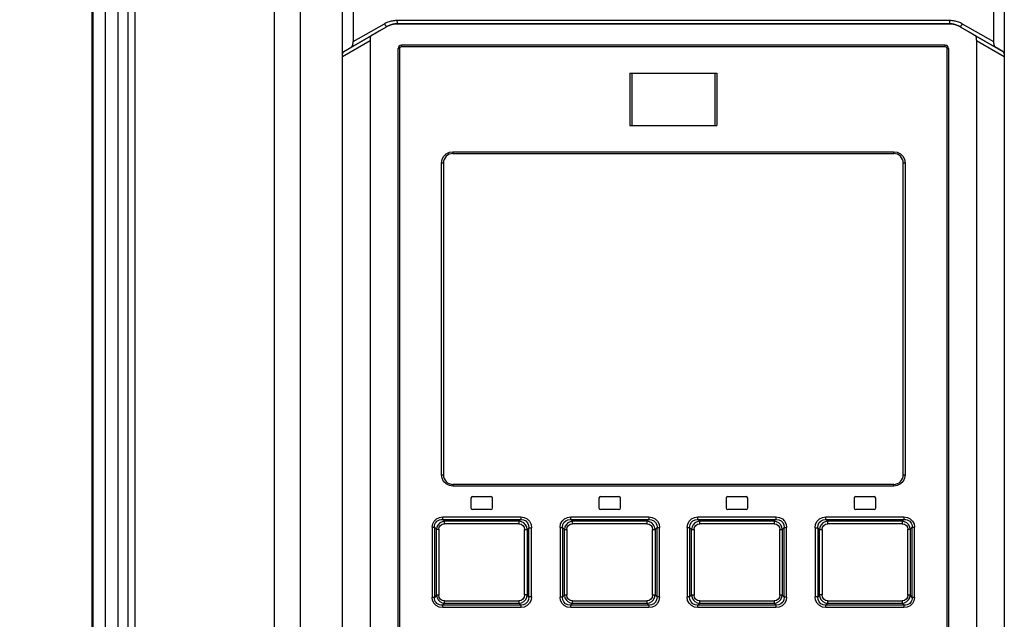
# Model space of a CAD drawing. Extents: x 0 to 594, y 0 to 420.
# Tile 20 of 104: x 68 to 90, y 261 to 275. Entities that reach past the tile are written whole.
import ezdxf

# ---------------------------------------------------------------- set-up
doc = ezdxf.new("R2010")
doc.units = 0
doc.header["$LTSCALE"] = 32.67
doc.layers.get('0').update_dxf_attribs({"linetype": 'CONTINUOUS'})
doc.layers.add('ROUNDS', color=7, linetype='CONTINUOUS')
doc.styles.get("Standard").update_dxf_attribs({"font": 'txt', "width": 0.8})
doc.dimstyles.get("Standard").update_dxf_attribs({"dimtxt": 2.5, "dimasz": 2.5, "dimexe": 1.25, "dimexo": 0.625, "dimtad": 1, "dimcen": 2.5, "dimazin": 3, "dimtfac": 1, "dimtmove": 0, "dimatfit": 3})

# ---------------------------------------------------------------- blocks, each defined once
blk = doc.blocks.new('_FILLED')
at = {"color": 0, "linetype": 'BYBLOCK'}
blk.add_solid([(0, 0), (-1, 0.1429), (-1, -0.1429)], dxfattribs=at)
blk = doc.blocks.new('*D4')
at = {"color": 2, "linetype": 'CONTINUOUS'}
for p, q in [((66.373, 287.928), (57.721, 287.928)), ((58.721, 287.928), (58.721, 219.395)), ((58.721, 150.863), (58.721, 219.395)), ((75.926, 150.863), (57.721, 150.863))]:
    blk.add_line(p, q, dxfattribs=at)
at = {"color": 2, "linetype": 'CONTINUOUS', "xscale": 3.5, "yscale": 3.5, "zscale": 3.5}
for p, rotation in [((58.721, 287.928), 90.0000000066), ((58.721, 150.863), 270.0000000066)]:
    blk.add_blockref('_FILLED', p, dxfattribs=dict(at, rotation=rotation))
at = {"color": 5, "linetype": 'CONTINUOUS', "width": 0.8}
blk.add_text('685', height=3.5, rotation=90, dxfattribs=at).set_placement((57.846, 215.195))

msp = doc.modelspace()

# ---------------------------------------------------------------- linework, layer by layer
at = {"color": 9, "linetype": 'CONTINUOUS'}
for p, q in [((69.58, 286.432), (69.58, 203.283)), ((69.878, 286.432), (69.878, 203.309)), ((74.07, 154.914), (74.07, 285.944)), ((69.307, 202.928), (69.307, 285.721)), ((73.474, 155.064), (73.474, 285.344)), ((70.114, 247.096), (70.114, 281.093)), ((70.273, 247.096), (70.273, 281.093)), ((69.291, 159.704), (69.291, 276.885)), ((76.284, 274.488), (78.659, 274.489)), ((78.659, 274.489), (80.246, 274.49)), ((80.246, 274.49), (81.835, 274.49)), ((81.835, 274.49), (84.22, 274.49)), ((84.22, 274.49), (85.808, 274.49)), ((75.244, 273.879), (76.043, 274.341)), ((75.277, 273.997), (75.994, 274.41)), ((76.043, 274.341), (76.043, 274.341)), ((76.293, 274.408), (78.664, 274.409)), ((76.293, 274.408), (76.293, 274.408)), ((78.664, 274.409), (80.249, 274.41)), ((80.249, 274.41), (81.836, 274.41)), ((81.836, 274.41), (84.217, 274.41)), ((84.217, 274.41), (85.804, 274.41)), ((88.967, 274.408), (88.967, 274.408)), ((89.217, 274.341), (89.217, 274.341)), ((89.217, 274.341), (90.016, 273.879)), ((89.266, 274.41), (89.983, 273.997)), ((75.03, 273.654), (75.67, 274.024)), ((75.063, 273.772), (75.678, 274.127)), ((89.583, 274.127), (90.197, 273.772)), ((89.59, 274.024), (90.23, 273.654)), ((76.346, 273.838), (76.31, 273.838)), ((76.346, 273.838), (76.346, 248.378)), ((88.875, 273.878), (76.386, 273.878)), ((88.915, 248.378), (88.915, 273.838)), ((88.915, 273.838), (88.95, 273.838)), ((77.566, 271.468), (87.694, 271.468)), ((77.306, 264.048), (77.306, 271.208)), ((77.35, 271.208), (77.306, 271.208)), ((87.954, 271.208), (87.91, 271.208)), ((87.954, 271.208), (87.954, 264.048)), ((77.306, 264.048), (77.35, 264.048)), ((87.91, 264.048), (87.954, 264.048)), ((87.694, 263.788), (77.566, 263.788)), ((77.337, 263.08), (79.13, 263.08)), ((79.085, 262.98), (77.379, 262.98)), ((80.274, 263.081), (82.068, 263.081)), ((82.024, 262.98), (80.318, 262.98)), ((83.192, 263.081), (84.986, 263.081)), ((84.943, 262.98), (83.236, 262.98)), ((86.13, 263.08), (87.923, 263.08)), ((87.881, 262.98), (86.175, 262.98)), ((77.093, 262.845), (77.093, 261.232)), ((77.093, 262.845), (77.143, 262.845)), ((77.143, 262.845), (77.143, 261.232)), ((77.143, 262.845), (77.193, 262.796)), ((77.193, 261.281), (77.193, 262.796)), ((77.193, 262.796), (77.244, 262.796)), ((77.244, 262.796), (77.244, 261.281)), ((79.082, 262.924), (77.376, 262.923)), ((79.214, 261.288), (79.214, 262.789)), ((79.214, 262.789), (79.274, 262.789)), ((79.274, 262.789), (79.315, 262.831)), ((79.274, 262.789), (79.274, 261.288)), ((79.315, 261.246), (79.315, 262.831)), ((79.315, 262.831), (79.375, 262.831)), ((79.375, 261.246), (79.375, 262.831)), ((80.03, 262.84), (80.03, 261.237)), ((80.03, 262.84), (80.084, 262.84)), ((80.084, 262.84), (80.084, 261.237)), ((80.084, 262.84), (80.13, 262.794)), ((80.13, 261.283), (80.13, 262.794)), ((80.13, 262.794), (80.184, 262.794)), ((80.184, 262.794), (80.184, 261.283)), ((82.023, 262.924), (80.316, 262.924)), ((82.155, 261.285), (82.155, 262.792)), ((82.155, 262.792), (82.212, 262.792)), ((82.212, 262.792), (82.256, 262.835)), ((82.212, 262.792), (82.212, 261.285)), ((82.256, 261.242), (82.256, 262.835)), ((82.256, 262.835), (82.312, 262.835)), ((82.312, 261.242), (82.312, 262.835)), ((82.948, 262.835), (82.948, 261.242)), ((82.948, 262.835), (83.005, 262.835)), ((83.005, 262.835), (83.005, 261.242)), ((83.005, 262.835), (83.048, 262.792)), ((83.048, 261.285), (83.048, 262.792)), ((83.048, 262.792), (83.105, 262.792)), ((83.105, 262.792), (83.105, 261.285)), ((84.944, 262.924), (83.237, 262.924)), ((85.076, 261.283), (85.076, 262.794)), ((85.076, 262.794), (85.13, 262.794)), ((85.13, 262.794), (85.176, 262.84)), ((85.13, 262.794), (85.13, 261.283)), ((85.176, 261.237), (85.176, 262.84)), ((85.176, 262.84), (85.23, 262.84)), ((85.23, 261.237), (85.23, 262.84)), ((85.885, 262.831), (85.885, 261.246)), ((85.885, 262.831), (85.945, 262.831)), ((85.945, 262.831), (85.945, 261.246)), ((85.945, 262.831), (85.986, 262.789)), ((85.986, 261.288), (85.986, 262.789)), ((85.986, 262.789), (86.046, 262.789)), ((86.046, 262.789), (86.046, 261.288)), ((87.885, 262.923), (86.178, 262.924)), ((88.017, 261.281), (88.017, 262.796)), ((88.017, 262.796), (88.067, 262.796)), ((88.067, 262.796), (88.117, 262.845)), ((88.067, 262.796), (88.067, 261.281)), ((88.117, 261.232), (88.117, 262.845)), ((88.117, 262.845), (88.168, 262.845)), ((88.168, 261.232), (88.168, 262.845)), ((77.143, 261.232), (77.093, 261.232)), ((77.193, 261.281), (77.143, 261.232)), ((77.244, 261.281), (77.193, 261.281)), ((77.376, 261.154), (79.082, 261.153)), ((79.274, 261.288), (79.214, 261.288)), ((79.315, 261.246), (79.274, 261.288)), ((79.375, 261.246), (79.315, 261.246)), ((80.084, 261.237), (80.03, 261.237)), ((80.13, 261.283), (80.084, 261.237)), ((80.184, 261.283), (80.13, 261.283)), ((80.316, 261.153), (82.023, 261.153)), ((82.212, 261.285), (82.155, 261.285)), ((82.256, 261.242), (82.212, 261.285)), ((82.312, 261.242), (82.256, 261.242)), ((83.005, 261.242), (82.948, 261.242)), ((83.048, 261.285), (83.005, 261.242)), ((83.105, 261.285), (83.048, 261.285)), ((83.237, 261.153), (84.944, 261.153)), ((85.13, 261.283), (85.076, 261.283)), ((85.176, 261.237), (85.13, 261.283)), ((85.23, 261.237), (85.176, 261.237)), ((85.945, 261.246), (85.885, 261.246)), ((85.986, 261.288), (85.945, 261.246)), ((86.046, 261.288), (85.986, 261.288)), ((86.178, 261.153), (87.885, 261.154)), ((88.067, 261.281), (88.017, 261.281)), ((88.117, 261.232), (88.067, 261.281)), ((88.168, 261.232), (88.117, 261.232)), ((79.13, 260.997), (77.337, 260.997)), ((77.379, 261.097), (79.085, 261.097)), ((82.068, 260.996), (80.274, 260.996)), ((80.318, 261.097), (82.024, 261.097)), ((84.986, 260.996), (83.192, 260.996)), ((83.236, 261.097), (84.943, 261.097)), ((87.923, 260.997), (86.13, 260.997)), ((86.175, 261.097), (87.881, 261.097))]:
    msp.add_line(p, q, dxfattribs=at)
at = {"color": 7, "linetype": 'CONTINUOUS'}
for p, q in [((69.306, 202.928), (69.306, 285.721)), ((75.03, 154.937), (75.03, 285.344)), ((69.28, 276.885), (69.28, 159.704)), ((75.277, 274.89), (75.277, 273.997)), ((89.983, 274.89), (89.983, 273.997)), ((75.824, 274.214), (76.043, 274.341)), ((78.664, 274.409), (76.293, 274.408)), ((80.249, 274.409), (78.664, 274.409)), ((81.836, 274.409), (80.249, 274.409)), ((84.217, 274.409), (81.836, 274.409)), ((85.804, 274.409), (84.217, 274.409)), ((89.217, 274.341), (89.461, 274.199)), ((75.67, 274.025), (75.67, 248.157)), ((75.678, 274.127), (75.692, 274.137)), ((75.696, 274.139), (75.703, 274.143)), ((75.703, 274.143), (75.717, 274.152)), ((75.717, 274.152), (75.761, 274.177)), ((75.761, 274.177), (75.824, 274.214)), ((89.461, 274.199), (89.516, 274.167)), ((89.516, 274.167), (89.548, 274.148)), ((89.548, 274.148), (89.557, 274.143)), ((89.583, 274.127), (89.568, 274.137)), ((89.59, 274.032), (89.59, 248.157)), ((75.063, 273.772), (75.244, 273.879)), ((76.31, 248.378), (76.31, 273.838)), ((88.87, 273.918), (76.39, 273.918)), ((88.95, 273.838), (88.95, 248.378)), ((90.197, 273.772), (90.016, 273.879)), ((77.57, 271.428), (87.69, 271.428)), ((77.35, 271.208), (77.35, 264.048)), ((87.91, 264.048), (87.91, 271.208)), ((87.69, 263.828), (77.57, 263.828)), ((77.98, 263.508), (77.98, 263.288)), ((78.02, 263.548), (78.44, 263.548)), ((78.48, 263.288), (78.48, 263.508)), ((80.92, 263.508), (80.92, 263.288)), ((80.96, 263.548), (81.38, 263.548)), ((81.42, 263.288), (81.42, 263.508)), ((83.84, 263.508), (83.84, 263.288)), ((83.88, 263.548), (84.3, 263.548)), ((84.34, 263.288), (84.34, 263.508)), ((86.78, 263.508), (86.78, 263.288)), ((86.82, 263.548), (87.24, 263.548)), ((87.28, 263.288), (87.28, 263.508)), ((78.44, 263.248), (78.02, 263.248)), ((81.38, 263.248), (80.96, 263.248)), ((84.3, 263.248), (83.88, 263.248)), ((87.24, 263.248), (86.82, 263.248)), ((77.379, 262.98), (77.333, 263.024)), ((77.333, 263.024), (79.128, 263.024)), ((79.128, 263.024), (79.085, 262.98)), ((80.318, 262.98), (80.273, 263.024)), ((80.273, 263.024), (82.068, 263.024)), ((82.068, 263.024), (82.024, 262.98)), ((83.236, 262.98), (83.192, 263.024)), ((83.192, 263.024), (84.987, 263.024)), ((84.987, 263.024), (84.943, 262.98)), ((86.175, 262.98), (86.132, 263.024)), ((86.132, 263.024), (87.927, 263.024)), ((87.927, 263.024), (87.881, 262.98)), ((77.333, 261.053), (77.379, 261.097)), ((79.128, 261.053), (77.333, 261.053)), ((79.085, 261.097), (79.128, 261.053)), ((80.273, 261.053), (80.318, 261.097)), ((82.068, 261.053), (80.273, 261.053)), ((82.024, 261.097), (82.068, 261.053)), ((83.192, 261.053), (83.236, 261.097)), ((84.987, 261.053), (83.192, 261.053)), ((84.943, 261.097), (84.987, 261.053)), ((86.132, 261.053), (86.175, 261.097)), ((87.927, 261.053), (86.132, 261.053)), ((87.881, 261.097), (87.927, 261.053))]:
    msp.add_line(p, q, dxfattribs=at)
for points in [[(90.23, 285.344), (90.23, 153.15), (90.23, 153.124)], [(76.081, 274.36), (76.068, 274.354), (76.056, 274.347), (76.043, 274.341)], [(76.293, 274.408), (76.273, 274.407), (76.253, 274.406), (76.232, 274.404), (76.21, 274.401), (76.188, 274.396), (76.166, 274.391), (76.144, 274.385), (76.123, 274.378), (76.102, 274.369), (76.081, 274.36)], [(88.967, 274.408), (88.178, 274.408), (87.387, 274.408), (85.804, 274.409)], [(89.179, 274.36), (89.159, 274.369), (89.138, 274.377), (89.116, 274.385), (89.095, 274.391), (89.073, 274.396), (89.051, 274.401), (89.029, 274.404), (89.008, 274.406), (88.987, 274.407), (88.967, 274.408)], [(89.217, 274.341), (89.204, 274.347), (89.192, 274.354), (89.179, 274.36)], [(75.678, 274.127), (75.677, 274.126), (75.677, 274.126), (75.676, 274.124), (75.676, 274.122), (75.675, 274.12), (75.675, 274.118), (75.674, 274.114), (75.674, 274.111), (75.673, 274.107), (75.673, 274.102), (75.672, 274.097), (75.672, 274.092), (75.672, 274.086), (75.671, 274.08), (75.671, 274.074), (75.671, 274.067), (75.671, 274.06), (75.67, 274.053), (75.67, 274.046), (75.67, 274.039), (75.67, 274.032), (75.67, 274.025)], [(75.692, 274.137), (75.694, 274.138), (75.696, 274.139)], [(89.557, 274.143), (89.564, 274.139), (89.566, 274.138), (89.568, 274.137)], [(89.59, 274.032), (89.59, 274.039), (89.59, 274.046), (89.59, 274.053), (89.59, 274.06), (89.589, 274.067), (89.589, 274.074), (89.589, 274.08), (89.588, 274.086), (89.588, 274.092), (89.588, 274.097), (89.587, 274.102), (89.587, 274.107), (89.586, 274.111), (89.586, 274.114), (89.585, 274.118), (89.585, 274.12), (89.584, 274.122), (89.584, 274.124), (89.583, 274.126), (89.583, 274.126), (89.583, 274.127)], [(75.244, 273.879), (75.247, 273.881), (75.249, 273.883), (75.251, 273.886), (75.253, 273.889), (75.256, 273.892), (75.258, 273.897), (75.26, 273.901), (75.262, 273.907), (75.264, 273.913), (75.266, 273.919), (75.268, 273.925), (75.27, 273.932), (75.272, 273.939), (75.273, 273.947), (75.274, 273.954), (75.275, 273.962), (75.276, 273.969), (75.276, 273.976), (75.277, 273.983), (75.277, 273.99), (75.277, 273.997)], [(89.983, 273.997), (89.983, 273.99), (89.983, 273.983), (89.984, 273.976), (89.984, 273.969), (89.985, 273.962), (89.986, 273.954), (89.987, 273.947), (89.989, 273.939), (89.99, 273.932), (89.992, 273.925), (89.994, 273.919), (89.996, 273.913), (89.998, 273.907), (90, 273.901), (90.002, 273.897), (90.004, 273.892), (90.007, 273.889), (90.009, 273.886), (90.011, 273.883), (90.013, 273.881), (90.016, 273.879)], [(75.03, 273.654), (75.03, 273.661), (75.03, 273.667), (75.031, 273.675), (75.031, 273.682), (75.032, 273.689), (75.033, 273.697), (75.034, 273.704), (75.036, 273.711), (75.037, 273.719), (75.039, 273.725), (75.041, 273.732), (75.043, 273.738), (75.045, 273.744), (75.047, 273.749), (75.049, 273.754), (75.052, 273.759), (75.054, 273.762), (75.056, 273.765), (75.058, 273.768), (75.061, 273.77), (75.063, 273.772)], [(90.197, 273.772), (90.199, 273.77), (90.202, 273.768), (90.204, 273.765), (90.206, 273.762), (90.209, 273.759), (90.211, 273.754), (90.213, 273.749), (90.215, 273.744), (90.217, 273.738), (90.219, 273.732), (90.221, 273.725), (90.223, 273.719), (90.224, 273.711), (90.226, 273.704), (90.227, 273.697), (90.228, 273.689), (90.229, 273.682), (90.229, 273.675), (90.23, 273.667), (90.23, 273.661), (90.23, 273.654)]]:
    msp.add_lwpolyline(points, dxfattribs=at)
at = {"color": 9, "linetype": 'CONTINUOUS'}
for points in [[(75.994, 274.41), (76.016, 274.423), (76.039, 274.434), (76.062, 274.444), (76.085, 274.453), (76.109, 274.461), (76.134, 274.468), (76.158, 274.474), (76.183, 274.479), (76.208, 274.483), (76.233, 274.486), (76.259, 274.488), (76.284, 274.488)], [(76.284, 274.488), (76.284, 274.482), (76.284, 274.476), (76.284, 274.471), (76.284, 274.465), (76.285, 274.459), (76.285, 274.454), (76.285, 274.448), (76.286, 274.443), (76.286, 274.439), (76.286, 274.434), (76.287, 274.43), (76.287, 274.426), (76.288, 274.422), (76.289, 274.419), (76.289, 274.416), (76.29, 274.414), (76.29, 274.412), (76.291, 274.41), (76.292, 274.409), (76.292, 274.409), (76.293, 274.408)], [(85.808, 274.49), (87.394, 274.489), (88.186, 274.489), (88.976, 274.488)], [(88.976, 274.488), (88.976, 274.482), (88.976, 274.476), (88.976, 274.471), (88.976, 274.465), (88.975, 274.459), (88.975, 274.454), (88.975, 274.448), (88.974, 274.443), (88.974, 274.439), (88.974, 274.434), (88.973, 274.43), (88.973, 274.426), (88.972, 274.422), (88.972, 274.419), (88.971, 274.416), (88.97, 274.414), (88.97, 274.412), (88.969, 274.41), (88.968, 274.409), (88.968, 274.409), (88.967, 274.408)], [(88.976, 274.488), (89.001, 274.488), (89.027, 274.486), (89.052, 274.483), (89.077, 274.479), (89.102, 274.474), (89.126, 274.468), (89.151, 274.461), (89.175, 274.453), (89.198, 274.444), (89.222, 274.434), (89.244, 274.423), (89.266, 274.41)], [(75.994, 274.41), (75.997, 274.405), (76, 274.4), (76.003, 274.395), (76.006, 274.39), (76.009, 274.385), (76.012, 274.381), (76.014, 274.376), (76.017, 274.372), (76.02, 274.368), (76.023, 274.364), (76.025, 274.36), (76.028, 274.357), (76.03, 274.354), (76.032, 274.351), (76.034, 274.348), (76.036, 274.346), (76.038, 274.344), (76.039, 274.343), (76.04, 274.342), (76.042, 274.341), (76.042, 274.341), (76.043, 274.341)], [(76.043, 274.341), (76.062, 274.352), (76.082, 274.361), (76.102, 274.37), (76.122, 274.378), (76.143, 274.385), (76.164, 274.391), (76.185, 274.396), (76.206, 274.401), (76.228, 274.404), (76.249, 274.406), (76.271, 274.408), (76.293, 274.408)], [(85.804, 274.41), (87.387, 274.409), (88.178, 274.409), (88.967, 274.408)], [(88.967, 274.408), (88.989, 274.408), (89.011, 274.406), (89.032, 274.404), (89.054, 274.401), (89.075, 274.396), (89.097, 274.391), (89.117, 274.385), (89.138, 274.378), (89.158, 274.37), (89.178, 274.361), (89.198, 274.352), (89.217, 274.341)], [(89.266, 274.41), (89.263, 274.405), (89.26, 274.4), (89.257, 274.395), (89.254, 274.39), (89.252, 274.385), (89.249, 274.381), (89.246, 274.376), (89.243, 274.372), (89.24, 274.368), (89.237, 274.364), (89.235, 274.36), (89.232, 274.357), (89.23, 274.354), (89.228, 274.351), (89.226, 274.348), (89.224, 274.346), (89.222, 274.344), (89.221, 274.343), (89.22, 274.342), (89.219, 274.341), (89.218, 274.341), (89.217, 274.341)], [(76.386, 273.878), (76.366, 273.873), (76.351, 273.859), (76.346, 273.838)], [(76.39, 273.918), (76.388, 273.913), (76.386, 273.898), (76.386, 273.878)], [(88.875, 273.878), (88.874, 273.899), (88.872, 273.913), (88.87, 273.918)], [(88.915, 273.838), (88.909, 273.858), (88.895, 273.873), (88.875, 273.878)], [(77.306, 271.208), (77.319, 271.288), (77.356, 271.361), (77.414, 271.419), (77.487, 271.456), (77.566, 271.468)], [(77.566, 271.468), (77.567, 271.448), (77.568, 271.434), (77.57, 271.428)], [(87.69, 271.428), (87.692, 271.434), (87.693, 271.449), (87.694, 271.468)], [(87.694, 271.468), (87.773, 271.456), (87.846, 271.419), (87.905, 271.361), (87.941, 271.288), (87.954, 271.208)], [(77.566, 263.788), (77.487, 263.801), (77.414, 263.838), (77.356, 263.896), (77.319, 263.969), (77.306, 264.048)], [(87.954, 264.048), (87.941, 263.969), (87.904, 263.896), (87.846, 263.838), (87.773, 263.801), (87.694, 263.788)], [(77.57, 263.828), (77.568, 263.823), (77.567, 263.808), (77.566, 263.788)], [(87.694, 263.788), (87.693, 263.809), (87.692, 263.823), (87.69, 263.828)], [(77.093, 262.845), (77.104, 262.921), (77.138, 262.986), (77.191, 263.037), (77.258, 263.069), (77.337, 263.08)], [(77.143, 262.845), (77.145, 262.879), (77.152, 262.91), (77.165, 262.938), (77.182, 262.963), (77.203, 262.984), (77.229, 263.001), (77.259, 263.014), (77.294, 263.022), (77.333, 263.024)], [(77.379, 262.98), (77.32, 262.969), (77.269, 262.942), (77.229, 262.902), (77.203, 262.852), (77.193, 262.796)], [(77.333, 263.024), (77.335, 263.037), (77.336, 263.057), (77.337, 263.08)], [(77.375, 262.923), (77.376, 262.947), (77.377, 262.967), (77.379, 262.98)], [(79.085, 262.98), (79.083, 262.967), (79.082, 262.947), (79.082, 262.924)], [(79.274, 262.789), (79.263, 262.849), (79.236, 262.901), (79.194, 262.943), (79.142, 262.97), (79.085, 262.98)], [(79.13, 263.08), (79.13, 263.057), (79.129, 263.037), (79.128, 263.024)], [(79.128, 263.024), (79.19, 263.016), (79.242, 262.99), (79.283, 262.947), (79.307, 262.894), (79.315, 262.831)], [(79.13, 263.08), (79.208, 263.068), (79.276, 263.034), (79.329, 262.979), (79.363, 262.91), (79.375, 262.831)], [(80.03, 262.84), (80.042, 262.918), (80.076, 262.984), (80.129, 263.036), (80.197, 263.069), (80.274, 263.081)], [(80.084, 262.84), (80.092, 262.903), (80.117, 262.954), (80.159, 262.993), (80.21, 263.017), (80.273, 263.024)], [(80.318, 262.98), (80.259, 262.969), (80.207, 262.942), (80.167, 262.901), (80.141, 262.851), (80.13, 262.794)], [(80.273, 263.024), (80.274, 263.037), (80.274, 263.056), (80.274, 263.081)], [(80.316, 262.924), (80.316, 262.947), (80.317, 262.967), (80.318, 262.98)], [(82.024, 262.98), (82.023, 262.967), (82.023, 262.947), (82.023, 262.924)], [(82.212, 262.792), (82.201, 262.851), (82.174, 262.902), (82.133, 262.943), (82.082, 262.97), (82.024, 262.98)], [(82.068, 263.081), (82.068, 263.057), (82.068, 263.037), (82.068, 263.024)], [(82.068, 263.081), (82.147, 263.068), (82.215, 263.034), (82.267, 262.981), (82.301, 262.913), (82.312, 262.835)], [(82.068, 263.024), (82.131, 263.016), (82.184, 262.99), (82.224, 262.949), (82.248, 262.897), (82.256, 262.835)], [(82.948, 262.835), (82.96, 262.915), (82.994, 262.983), (83.048, 263.036), (83.115, 263.069), (83.192, 263.081)], [(83.005, 262.835), (83.013, 262.899), (83.038, 262.952), (83.08, 262.993), (83.131, 263.017), (83.192, 263.024)], [(83.236, 262.98), (83.178, 262.969), (83.126, 262.942), (83.085, 262.901), (83.059, 262.85), (83.048, 262.792)], [(83.192, 263.024), (83.192, 263.037), (83.192, 263.056), (83.192, 263.081)], [(83.237, 262.924), (83.237, 262.947), (83.237, 262.967), (83.236, 262.98)], [(84.943, 262.98), (84.943, 262.967), (84.944, 262.948), (84.944, 262.924)], [(85.13, 262.794), (85.119, 262.852), (85.092, 262.903), (85.051, 262.943), (85.001, 262.969), (84.943, 262.98)], [(84.986, 263.081), (84.986, 263.057), (84.986, 263.037), (84.987, 263.024)], [(84.986, 263.081), (85.065, 263.068), (85.133, 263.035), (85.186, 262.982), (85.219, 262.915), (85.23, 262.84)], [(84.987, 263.024), (85.052, 263.016), (85.105, 262.991), (85.146, 262.95), (85.169, 262.899), (85.176, 262.84)], [(85.885, 262.831), (85.898, 262.911), (85.932, 262.981), (85.986, 263.035), (86.054, 263.069), (86.13, 263.08)], [(85.945, 262.831), (85.953, 262.896), (85.979, 262.95), (86.021, 262.992), (86.073, 263.017), (86.132, 263.024)], [(86.175, 262.98), (86.117, 262.969), (86.065, 262.942), (86.024, 262.9), (85.997, 262.848), (85.986, 262.789)], [(86.132, 263.024), (86.131, 263.037), (86.13, 263.056), (86.13, 263.08)], [(86.178, 262.924), (86.178, 262.947), (86.177, 262.967), (86.175, 262.98)], [(87.881, 262.98), (87.883, 262.967), (87.884, 262.948), (87.885, 262.923)], [(88.067, 262.796), (88.057, 262.854), (88.03, 262.903), (87.99, 262.943), (87.939, 262.969), (87.881, 262.98)], [(87.923, 263.08), (87.924, 263.057), (87.925, 263.037), (87.927, 263.024)], [(87.923, 263.08), (88.004, 263.068), (88.072, 263.035), (88.124, 262.983), (88.157, 262.918), (88.168, 262.845)], [(87.927, 263.024), (87.966, 263.022), (88.001, 263.014), (88.031, 263.001), (88.057, 262.984), (88.078, 262.963), (88.095, 262.938), (88.108, 262.91), (88.115, 262.879), (88.117, 262.845)], [(77.244, 262.796), (77.254, 262.847), (77.281, 262.887), (77.322, 262.914), (77.376, 262.923)], [(79.082, 262.924), (79.134, 262.913), (79.176, 262.885), (79.204, 262.842), (79.214, 262.789)], [(80.184, 262.794), (80.194, 262.846), (80.222, 262.887), (80.264, 262.914), (80.316, 262.924)], [(82.023, 262.924), (82.076, 262.913), (82.118, 262.885), (82.145, 262.844), (82.155, 262.792)], [(83.105, 262.792), (83.115, 262.845), (83.143, 262.887), (83.185, 262.914), (83.237, 262.924)], [(84.944, 262.924), (84.998, 262.913), (85.039, 262.886), (85.066, 262.845), (85.076, 262.794)], [(86.046, 262.789), (86.057, 262.843), (86.085, 262.886), (86.127, 262.914), (86.178, 262.924)], [(87.885, 262.923), (87.939, 262.913), (87.981, 262.886), (88.007, 262.845), (88.017, 262.796)], [(77.337, 260.997), (77.256, 261.009), (77.188, 261.042), (77.136, 261.094), (77.103, 261.159), (77.093, 261.232)], [(77.333, 261.053), (77.294, 261.055), (77.26, 261.063), (77.229, 261.076), (77.203, 261.093), (77.182, 261.114), (77.165, 261.139), (77.152, 261.167), (77.145, 261.198), (77.143, 261.232)], [(77.193, 261.281), (77.204, 261.223), (77.23, 261.174), (77.27, 261.134), (77.321, 261.108), (77.379, 261.097)], [(77.376, 261.154), (77.321, 261.164), (77.279, 261.191), (77.253, 261.232), (77.244, 261.281)], [(77.379, 261.097), (77.377, 261.11), (77.376, 261.129), (77.375, 261.154)], [(79.214, 261.288), (79.203, 261.234), (79.175, 261.191), (79.133, 261.163), (79.082, 261.153)], [(79.082, 261.153), (79.082, 261.13), (79.083, 261.11), (79.085, 261.097)], [(79.085, 261.097), (79.143, 261.108), (79.195, 261.135), (79.236, 261.177), (79.263, 261.229), (79.274, 261.288)], [(79.315, 261.246), (79.307, 261.181), (79.281, 261.127), (79.239, 261.085), (79.188, 261.06), (79.128, 261.053)], [(79.375, 261.246), (79.362, 261.166), (79.328, 261.096), (79.274, 261.042), (79.206, 261.008), (79.13, 260.997)], [(80.274, 260.996), (80.195, 261.009), (80.127, 261.042), (80.074, 261.095), (80.041, 261.162), (80.03, 261.237)], [(80.273, 261.053), (80.208, 261.061), (80.155, 261.086), (80.114, 261.127), (80.091, 261.178), (80.084, 261.237)], [(80.13, 261.283), (80.141, 261.225), (80.168, 261.174), (80.209, 261.134), (80.26, 261.108), (80.318, 261.097)], [(80.316, 261.153), (80.262, 261.164), (80.221, 261.191), (80.194, 261.232), (80.184, 261.283)], [(80.318, 261.097), (80.317, 261.11), (80.316, 261.129), (80.316, 261.153)], [(82.155, 261.285), (82.145, 261.232), (82.117, 261.19), (82.075, 261.163), (82.023, 261.153)], [(82.023, 261.153), (82.023, 261.13), (82.023, 261.11), (82.024, 261.097)], [(82.024, 261.097), (82.083, 261.108), (82.134, 261.135), (82.175, 261.176), (82.201, 261.227), (82.212, 261.285)], [(82.256, 261.242), (82.247, 261.178), (82.222, 261.125), (82.18, 261.084), (82.129, 261.06), (82.068, 261.053)], [(82.312, 261.242), (82.3, 261.162), (82.266, 261.094), (82.212, 261.041), (82.145, 261.008), (82.068, 260.996)], [(83.192, 260.996), (83.113, 261.009), (83.045, 261.043), (82.993, 261.096), (82.959, 261.164), (82.948, 261.242)], [(83.192, 261.053), (83.129, 261.061), (83.076, 261.087), (83.036, 261.128), (83.012, 261.18), (83.005, 261.242)], [(83.048, 261.285), (83.059, 261.226), (83.086, 261.175), (83.127, 261.134), (83.179, 261.107), (83.236, 261.097)], [(83.237, 261.153), (83.184, 261.164), (83.142, 261.192), (83.115, 261.233), (83.105, 261.285)], [(83.236, 261.097), (83.237, 261.11), (83.237, 261.13), (83.237, 261.153)], [(84.943, 261.097), (85.001, 261.108), (85.053, 261.135), (85.093, 261.176), (85.119, 261.226), (85.13, 261.283)], [(84.944, 261.153), (84.944, 261.13), (84.943, 261.11), (84.943, 261.097)], [(85.076, 261.283), (85.066, 261.231), (85.038, 261.19), (84.997, 261.163), (84.944, 261.153)], [(85.23, 261.237), (85.218, 261.159), (85.184, 261.093), (85.131, 261.041), (85.063, 261.008), (84.986, 260.996)], [(85.176, 261.237), (85.168, 261.174), (85.143, 261.123), (85.101, 261.084), (85.05, 261.06), (84.987, 261.053)], [(86.13, 260.997), (86.052, 261.009), (85.984, 261.043), (85.931, 261.098), (85.897, 261.167), (85.885, 261.246)], [(86.132, 261.053), (86.07, 261.061), (86.018, 261.087), (85.977, 261.13), (85.953, 261.183), (85.945, 261.246)], [(85.986, 261.288), (85.997, 261.228), (86.024, 261.176), (86.066, 261.134), (86.118, 261.107), (86.175, 261.097)], [(86.178, 261.153), (86.126, 261.164), (86.084, 261.192), (86.056, 261.235), (86.046, 261.288)], [(86.175, 261.097), (86.177, 261.11), (86.178, 261.13), (86.178, 261.153)], [(87.881, 261.097), (87.94, 261.108), (87.991, 261.135), (88.031, 261.175), (88.057, 261.225), (88.067, 261.281)], [(87.885, 261.154), (87.884, 261.13), (87.883, 261.11), (87.881, 261.097)], [(88.017, 261.281), (88.006, 261.23), (87.979, 261.19), (87.938, 261.163), (87.885, 261.154)], [(88.168, 261.232), (88.156, 261.156), (88.122, 261.091), (88.069, 261.04), (88.002, 261.008), (87.923, 260.997)], [(88.117, 261.232), (88.115, 261.198), (88.108, 261.167), (88.095, 261.139), (88.078, 261.114), (88.057, 261.093), (88.031, 261.076), (88.001, 261.063), (87.966, 261.055), (87.927, 261.053)], [(77.337, 260.997), (77.336, 261.02), (77.335, 261.04), (77.333, 261.053)], [(79.128, 261.053), (79.129, 261.04), (79.13, 261.021), (79.13, 260.997)], [(80.274, 260.996), (80.274, 261.02), (80.274, 261.04), (80.273, 261.053)], [(82.068, 261.053), (82.068, 261.04), (82.068, 261.021), (82.068, 260.996)], [(83.192, 260.996), (83.192, 261.02), (83.192, 261.04), (83.192, 261.053)], [(84.987, 261.053), (84.986, 261.04), (84.986, 261.021), (84.986, 260.996)], [(86.13, 260.997), (86.13, 261.02), (86.131, 261.04), (86.132, 261.053)], [(87.927, 261.053), (87.925, 261.04), (87.924, 261.02), (87.923, 260.997)]]:
    msp.add_lwpolyline(points, dxfattribs=at)
at = {"color": 7, "linetype": 'CONTINUOUS'}
for centre, radius, start, end in [((76.39, 273.838), 0.08, 90, 180), ((88.87, 273.838), 0.08, 0, 90), ((77.57, 271.208), 0.22, 90, 180), ((87.69, 271.208), 0.22, 0, 90), ((77.57, 264.048), 0.22, 180, 270), ((87.69, 264.048), 0.22, 270, 360), ((78.02, 263.508), 0.04, 90, 180), ((78.44, 263.508), 0.04, 0, 90), ((80.96, 263.508), 0.04, 90, 180), ((81.38, 263.508), 0.04, 0, 90), ((83.88, 263.508), 0.04, 90, 180), ((84.3, 263.508), 0.04, 0, 90), ((86.82, 263.508), 0.04, 90, 180), ((87.24, 263.508), 0.04, 0, 90), ((78.02, 263.288), 0.04, 180, 270), ((78.44, 263.288), 0.04, 270, 360), ((80.96, 263.288), 0.04, 180, 270), ((81.38, 263.288), 0.04, 270, 360), ((83.88, 263.288), 0.04, 180, 270), ((84.3, 263.288), 0.04, 270, 360), ((86.82, 263.288), 0.04, 180, 270), ((87.24, 263.288), 0.04, 270, 360)]:
    msp.add_arc(centre, radius, start, end, dxfattribs=at)
at = {"layer": 'ROUNDS', "color": 7, "linetype": 'CONTINUOUS'}
for p, q in [((81.63, 273.273), (81.63, 272.073)), ((81.63, 273.273), (83.63, 273.273)), ((83.63, 273.273), (83.63, 272.073)), ((81.63, 272.073), (83.63, 272.073))]:
    msp.add_line(p, q, dxfattribs=at)
at = {"layer": 'ROUNDS', "color": 9, "linetype": 'CONTINUOUS'}
for p, q in [((81.679, 273.273), (81.679, 272.073)), ((83.581, 273.273), (83.581, 272.073))]:
    msp.add_line(p, q, dxfattribs=at)

# ---------------------------------------------------------------- dimensions: what is measured, and where the dimension line sits
at = {"color": 2, "linetype": 'CONTINUOUS'}
dim = msp.add_linear_dim(base=(58.7207, 150.863), p1=(66.3727, 287.9277), p2=(75.926, 150.863), angle=270, dimstyle='Standard', dxfattribs=at)
dim.commit()
dim.dimension.update_dxf_attribs({"geometry": '*D4', "text_midpoint": (56.0957, 219.3954), "dimtype": 128})

doc.saveas('drawing.dxf')
